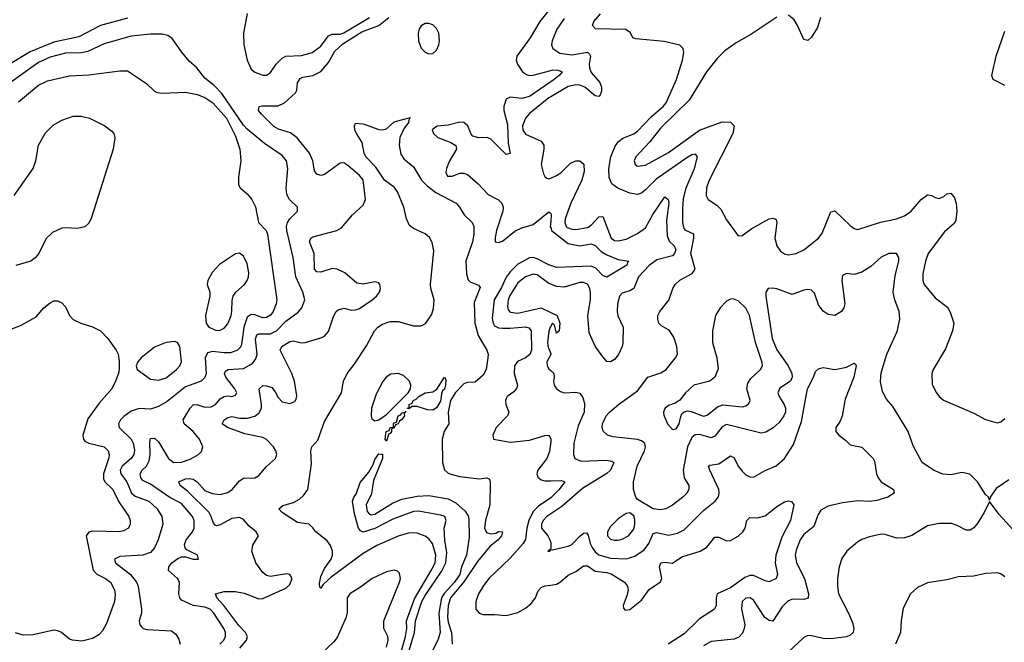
# Model space of a CAD drawing. Header units: inches. Extents: x 1682530 to 1839546, y 640742 to 791647.
# Tile 196 of 256: x 1697252 to 1702347, y 704980 to 708199. Entities that reach past the tile are written whole.
import ezdxf

# ---------------------------------------------------------------- set-up
doc = ezdxf.new("R2010")
doc.units = ezdxf.units.IN
doc.header["$MEASUREMENT"] = 0
doc.layers.add('B6790', color=7, linetype='Continuous')
doc.layers.add('B7700', color=7, linetype='Continuous')

msp = doc.modelspace()

# ---------------------------------------------------------------- linework, layer by layer
at = {"layer": 'B6790', "color": 5}
for points, elevation in [([(1698429.2, 708230.8), (1698410.8, 708129.2), (1698412.6, 708070), (1698429.6, 707989.6), (1698450, 707943.2), (1698470, 707927.6), (1698510, 707912.6), (1698530, 707912), (1698550, 707925.5), (1698579.7, 707970), (1698610, 708001.3), (1698630, 708011), (1698710, 708014.3), (1698765.1, 708030), (1698810, 708063.2), (1698850, 708115.3), (1698870, 708124.2), (1698910, 708125.4), (1698930, 708131.1), (1699063.1, 708210)], 540), ([(1700000, 708260.9), (1699943.6, 708190), (1699894.2, 708105.8), (1699825.6, 708010), (1699822.2, 707990), (1699827.5, 707970), (1699854.6, 707930), (1699875.2, 707915.2), (1699890, 707910.6), (1699910, 707911.9), (1700000, 707937.1)], 520), ([(1697810, 708207.7), (1697670, 708168.8), (1697558, 708110), (1697430, 708082.4), (1697306.6, 708033.4), (1697206.3, 707973.7)], 520), ([(1698391.4, 704950), (1698426.6, 704990), (1698431.6, 705010), (1698420.5, 705030), (1698385.6, 705065.6), (1698309.4, 705169.3), (1698271.9, 705210), (1698265.7, 705230), (1698310, 705241.4), (1698370, 705242.6), (1698413.6, 705233.6), (1698490, 705204.6), (1698510, 705205.7), (1698630, 705258.7), (1698650, 705278), (1698662.4, 705310), (1698649.7, 705329.7), (1698633.2, 705333.2), (1698550, 705320.4), (1698530, 705325.7), (1698510, 705340.4), (1698475.2, 705390), (1698454.4, 705450), (1698458.6, 705481.4), (1698488.8, 705530), (1698476.5, 705550), (1698439.7, 705579.7), (1698410, 705615.4), (1698390, 705625.4), (1698350, 705619.2), (1698290, 705587), (1698270, 705582), (1698264.5, 705584.5), (1698255, 705595), (1698243.8, 705630), (1698232.2, 705650), (1698120.7, 705760.7), (1698082.7, 705790), (1698075.4, 705810), (1698110, 705824.4), (1698130, 705827), (1698150, 705823.1), (1698170, 705808.8), (1698210, 705765), (1698249, 705749), (1698290, 705744.4), (1698330, 705753.5), (1698352.7, 705770), (1698390, 705815.4), (1698410, 705828.7), (1698470, 705830.2), (1698490, 705842.7), (1698530, 705888.3), (1698575.4, 705930), (1698583.1, 705950), (1698577.7, 705970), (1698565.2, 705990), (1698530, 706027.8), (1698510, 706038.1), (1698417.5, 706057.5), (1698328.5, 706090), (1698299.8, 706110), (1698310.7, 706130), (1698330, 706142.1), (1698350, 706146.4), (1698390, 706138.5), (1698430, 706138.4), (1698470, 706149.7), (1698490, 706163.9), (1698503.4, 706190), (1698504.3, 706210), (1698492.4, 706290), (1698510, 706306.8), (1698530, 706306.6), (1698556.5, 706296.5), (1698574.9, 706274.9), (1698590, 706245), (1698610, 706223.7), (1698650, 706213.8), (1698675.8, 706224.2), (1698683.3, 706236.7), (1698685.8, 706254.2), (1698674.4, 706330), (1698660.2, 706370), (1698600.7, 706490), (1698608.9, 706510), (1698650, 706535), (1698670, 706537.8), (1698710, 706528.6), (1698730, 706530.2), (1698810, 706553.5), (1698830, 706563.5), (1698850, 706586.3), (1698875.4, 706664.6), (1698889.9, 706690.1), (1698900.8, 706699.2), (1698930, 706706.7), (1698970, 706697.8), (1698990, 706698.2), (1699010, 706706.3), (1699075.8, 706750), (1699099.5, 706770), (1699114.5, 706790), (1699120.2, 706810), (1699116.8, 706830), (1699110, 706837.8), (1699090, 706844), (1699030, 706832.2), (1698996.8, 706836.8), (1698934.7, 706890), (1698894.5, 706910), (1698870, 706912.2), (1698810, 706894), (1698790, 706895.3), (1698777.4, 706910), (1698775.4, 706990), (1698752.4, 707050), (1698759.2, 707070), (1698770, 707077.1), (1698892.7, 707110), (1698917.4, 707122.6), (1698974.7, 707190), (1699030, 707240.3), (1699042.2, 707270), (1699030, 707370.6), (1699010, 707394.1), (1698950, 707446.2), (1698930, 707458.4), (1698910, 707457.2), (1698830, 707399.4), (1698810, 707393.6), (1698790, 707399.8), (1698778.5, 707418.5), (1698768.7, 707470), (1698752.2, 707510), (1698688.1, 707588.1), (1698653.9, 707613.9), (1698592.5, 707632.5), (1698567.6, 707647.6), (1698504.1, 707710), (1698489, 707730), (1698490, 707742), (1698492, 707750), (1698506.4, 707753.6), (1698590, 707753.4), (1698622.9, 707770), (1698679.1, 707820.9), (1698685.9, 707834.1), (1698690, 707872.4), (1698704.1, 707895.9), (1698717.7, 707902.3), (1698770, 707911.1), (1698810, 707931.7), (1698850, 707977.2), (1698882.8, 708037.2), (1698924.7, 708075.3), (1699022.5, 708137.5), (1699111.5, 708170), (1699162.3, 708210)], 520), ([(1698288.4, 704970), (1698308.5, 704990), (1698317.7, 705010), (1698317.3, 705030), (1698309.3, 705050), (1698257.8, 705130), (1698237.8, 705150), (1698210, 705160.4), (1698149.9, 705169.9), (1698090, 705196.9), (1698080.3, 705210), (1698076.2, 705230), (1698078.9, 705290), (1698068.5, 705310), (1698022, 705350), (1698024.5, 705370), (1698038.9, 705390), (1698070, 705413.7), (1698090, 705421.2), (1698110, 705421.5), (1698150, 705409), (1698178, 705410), (1698172.7, 705430), (1698118, 705458), (1698108.2, 705468.2), (1698104.9, 705484.9), (1698113.2, 705510), (1698146.6, 705550), (1698154.5, 705570), (1698155.2, 705610), (1698146, 705630), (1698090, 705696.6), (1698030, 705728.6), (1697930, 705797.3), (1697890, 705816.8), (1697879.9, 705830), (1697876.4, 705850), (1697886.1, 705870), (1697908.8, 705891.2), (1697922.8, 705917.2), (1697927.9, 705950), (1697925.8, 706014.2), (1697930, 706034), (1697950, 706035.8), (1697970, 706017.1), (1698022.6, 705930), (1698050, 705910.1), (1698090, 705911.3), (1698133.8, 705926.2), (1698176.9, 705950), (1698193.8, 705966.2), (1698200.4, 705990), (1698183.2, 706030), (1698150, 706069), (1698103.5, 706110), (1698097.6, 706130), (1698135.2, 706190), (1698150, 706207.8), (1698169.9, 706210.1), (1698210, 706195), (1698242.8, 706197.2), (1698265.6, 706210), (1698290, 706238), (1698310, 706251), (1698330, 706254.5), (1698350, 706251.5), (1698370, 706258), (1698375.3, 706270), (1698365.3, 706290), (1698319.3, 706350), (1698312.2, 706370), (1698317.7, 706382.3), (1698330.5, 706389.5), (1698410, 706394.8), (1698457.8, 706422.2), (1698475.1, 706444.9), (1698480.9, 706470), (1698471.9, 706548), (1698480.3, 706570), (1698490, 706575.5), (1698550, 706574.2), (1698581.1, 706590), (1698630, 706640.1), (1698693.1, 706686.9), (1698711.7, 706710), (1698727.1, 706750), (1698718.2, 706790), (1698681, 706870), (1698667.6, 706970), (1698634.4, 707110), (1698633.3, 707130), (1698638.5, 707150), (1698650.9, 707169.1), (1698689.7, 707210), (1698689.7, 707230), (1698648.7, 707268.7), (1698635.2, 707295.2), (1698631.4, 707330), (1698640.3, 707430), (1698633.5, 707470), (1698610, 707497.1), (1698519.3, 707559.2), (1698430, 707632.9), (1698410, 707654), (1698298.1, 707818.1), (1698259.5, 707859.6), (1698210, 707897.6), (1698169.8, 707949.8), (1698130, 707984.2), (1698090.7, 708030.7), (1698041.6, 708101.6), (1698018.2, 708118.2), (1697990, 708124.7), (1697930, 708124.2), (1697830, 708114.2), (1697690, 708074.5), (1697605.6, 708034.4), (1697570, 708027.5), (1697490, 708025.8), (1697410, 708004.8), (1697350, 707978), (1697140.8, 707830)], 540), ([(1697245.8, 707774.2), (1697350, 707860.3), (1697396, 707884), (1697510.2, 707909.8), (1697610, 707913.7), (1697770, 707935), (1697810, 707934.3), (1697909.4, 707870), (1697949.6, 707830), (1697963.1, 707823.1), (1697990, 707818.8), (1698110, 707825.2), (1698170, 707813.3), (1698210, 707796.7), (1698252.2, 707770), (1698321.9, 707690), (1698370, 707596.2), (1698392, 707530), (1698396.3, 707470), (1698384.3, 707384.3), (1698385.3, 707345.3), (1698393.6, 707330), (1698430, 707298.4), (1698454.3, 707270), (1698472.1, 707232.1), (1698487.4, 707150), (1698528.3, 707110), (1698535.2, 707090), (1698582.6, 706750), (1698580.4, 706730), (1698563.8, 706690), (1698550, 706671.6), (1698530, 706658.4), (1698510, 706657.6), (1698470, 706673.2), (1698450, 706675.4), (1698430, 706661.4), (1698412, 706610), (1698400.9, 706519.1), (1698394.6, 706505.4), (1698379.4, 706490), (1698343.8, 706476.2), (1698310, 706475.9), (1698250, 706484.2), (1698224.1, 706475.9), (1698212.8, 706450), (1698218.2, 706370), (1698211, 706349), (1698192.3, 706330), (1698110, 706300.3), (1698015, 706225), (1697970, 706199.8), (1697930, 706184.8), (1697870, 706187.8), (1697830, 706175.2), (1697792.1, 706147.9), (1697774.2, 706130), (1697763.5, 706110), (1697767.2, 706090), (1697830, 706029.8), (1697839.9, 706010), (1697846.5, 705973.5), (1697842.7, 705950), (1697830, 705930.2), (1697783, 705890), (1697773.2, 705870), (1697776.6, 705850), (1697806.3, 705810), (1697831.4, 705750), (1697850, 705735.1), (1697920.8, 705710), (1697963.7, 705670), (1697988.3, 705630), (1697993.3, 705590), (1697968.3, 705510), (1697950, 705468.9), (1697930, 705444.3), (1697890, 705430.7), (1697770, 705423.8), (1697742.2, 705410), (1697748.9, 705390), (1697825.5, 705330), (1697856.8, 705290), (1697866.3, 705270), (1697882.4, 705150), (1697882.7, 705130), (1697871.2, 705090), (1697873.3, 705070), (1697880.6, 705060.6), (1697891, 705051), (1697910, 705046), (1698038, 705038), (1698061, 705021), (1698076.5, 704996.5), (1698082.9, 704970)], 560), ([(1700000, 707877.2), (1699890, 707802.1), (1699850, 707792.7), (1699790, 707798), (1699770, 707787.8), (1699757.7, 707750), (1699757.5, 707730), (1699777.2, 707657.2), (1699780.1, 707560.1), (1699790, 707507), (1699770, 707502.7), (1699690, 707581.2), (1699671.6, 707590), (1699628.5, 707588.5), (1699597.4, 707597.4), (1699588.2, 707608.2), (1699571.3, 707650), (1699550, 707667.6), (1699530, 707669.9), (1699470, 707654.4), (1699411.8, 707648.2), (1699387.3, 707630), (1699393.8, 707610), (1699416.9, 707590), (1699484.2, 707564.2), (1699509.1, 707549.1), (1699513.1, 707530), (1699477.3, 707470), (1699461.7, 707430), (1699457.4, 707410), (1699466.4, 707390), (1699490, 707391), (1699530, 707405.5), (1699550, 707405.1), (1699570, 707398.1), (1699625.2, 707350), (1699675.9, 707295.9), (1699730, 707267.1), (1699747.1, 707250), (1699753.4, 707230), (1699752.6, 707210), (1699719.7, 707110), (1699712.4, 707072.4), (1699713, 707050), (1699730, 707046.8), (1699750, 707054.4), (1699814.8, 707105.2), (1699850, 707122.4), (1699910, 707139.6), (1699990, 707206), (1699999.2, 707199.2), (1700000, 707197.1)], 520), ([(1700000, 707800.8), (1699990, 707795), (1699890, 707714.2), (1699868.9, 707690), (1699853.9, 707650), (1699855.9, 707630), (1699870, 707606.7), (1699950, 707572), (1699964.1, 707550), (1699964.6, 707530), (1699950.2, 707450), (1699962.7, 707402.7), (1699970, 707388), (1699980.2, 707380.2), (1699990, 707376), (1700000, 707380.3)], 540), ([(1697223.5, 707290), (1697322.4, 707430), (1697336.5, 707470), (1697349.1, 707550), (1697385.7, 707614.3), (1697425.3, 707654.7), (1697470, 707680.5), (1697530, 707700.5), (1697570, 707701.3), (1697613.2, 707690), (1697692.3, 707650), (1697730, 707622.9), (1697739.7, 707610), (1697745.4, 707590), (1697735.9, 707530), (1697623.9, 707176.1), (1697610, 707147.7), (1697590, 707128.4), (1697550, 707119.5), (1697490, 707123.6), (1697470, 707120.9), (1697421.6, 707098.4), (1697390, 707068.2), (1697350.8, 706990), (1697332.4, 706967.6), (1697309.5, 706950), (1697231.8, 706928.2)], 580), ([(1699214.4, 704885.6), (1699249.2, 705010), (1699254.9, 705050), (1699254.6, 705090), (1699295.4, 705204.6), (1699382.2, 705350), (1699401.5, 705390), (1699406.4, 705430), (1699387.7, 705490), (1699370, 705515), (1699350, 705528.5), (1699310, 705543.7), (1699270, 705545.5), (1699210, 705528.6), (1699100.6, 705479.4), (1699030, 705438.2), (1698863.4, 705316.6), (1698822.1, 705277.9), (1698810, 705259.1), (1698804.7, 705264.7), (1698803.5, 705283.5), (1698810, 705320.2), (1698830, 705361.5), (1698863.4, 705410), (1698870.6, 705430), (1698871.8, 705450), (1698860.9, 705480.9), (1698843.4, 705503.4), (1698784.3, 705550), (1698770, 705572.2), (1698751.1, 705590), (1698690, 705599.4), (1698610.9, 705650), (1698594, 705670), (1698613.8, 705686.2), (1698670, 705703.3), (1698700, 705720), (1698721.5, 705738.5), (1698743.2, 705770), (1698762.6, 705902.5), (1698759.4, 705970), (1698764.7, 705990), (1698795.6, 706024.4), (1698830, 706121.5), (1698918.3, 706270), (1698928.7, 706330), (1698947.6, 706370), (1698983.7, 706416.3), (1699047.6, 706512.4), (1699087.9, 706590), (1699106.1, 706610), (1699130, 706625.5), (1699170, 706638.9), (1699210, 706638.5), (1699290, 706616.5), (1699330, 706616.5), (1699352.1, 706627.9), (1699370, 706652.4), (1699384.2, 706675.8), (1699393.6, 706706.4), (1699397.3, 706750), (1699379.1, 706810), (1699377.3, 706830), (1699395.3, 707004.7), (1699386.9, 707046.9), (1699372.2, 707072.2), (1699350, 707092.8), (1699290, 707119.7), (1699270, 707135.6), (1699253.6, 707170), (1699239.8, 707230), (1699208.1, 707310), (1699191.8, 707331.8), (1699139.4, 707370), (1699096, 707436), (1699043.5, 707490), (1699034.8, 707510), (1699024.9, 707564.9), (1698994.8, 707610), (1698986.8, 707630), (1698984.2, 707650), (1698990, 707664.9), (1699030, 707661.3), (1699110, 707632.2), (1699130, 707629.1), (1699150, 707635.5), (1699190, 707671), (1699273.4, 707693.4), (1699263.9, 707676.1), (1699265.5, 707670), (1699242.2, 707637.8), (1699219.9, 707590), (1699215.4, 707550), (1699223.9, 707503.9), (1699240.1, 707480.1), (1699290, 707438.6), (1699332.1, 707370), (1699360.4, 707340.4), (1699404.9, 707304.9), (1699511, 707250), (1699528.9, 707230), (1699552.9, 707190), (1699594.6, 707150), (1699602.5, 707130), (1699601.9, 707090), (1699595.2, 707050), (1699560.9, 706950), (1699564.5, 706884.5), (1699573.9, 706853.9), (1699583.2, 706843.2), (1699626.2, 706826.2), (1699634.7, 706814.7), (1699603.9, 706736.1), (1699607.1, 706630), (1699625.4, 706565.4), (1699670.2, 706490), (1699676.6, 706470), (1699674.9, 706450), (1699666.5, 706390), (1699650, 706360.2), (1699610, 706325.3), (1699570, 706323.3), (1699550, 706315.5), (1699508.2, 706271.8), (1699482, 706230), (1699469.8, 706170), (1699472.6, 706110), (1699449.6, 706070.4), (1699437.7, 706030), (1699439.5, 705910), (1699451.2, 705871.2), (1699470, 705855), (1699490, 705846.6), (1699530, 705836.9), (1699630, 705824.8), (1699670.1, 705830.1), (1699682.6, 705822.6), (1699686.5, 705806.5), (1699685.5, 705690), (1699663, 705610), (1699657.8, 705570), (1699667.9, 705547.9), (1699690, 705539.7), (1699715.9, 705544.1), (1699730, 705552), (1699750.6, 705550), (1699745.9, 705530), (1699728.8, 705510), (1699685.7, 705474.3), (1699622.1, 705397.9), (1699550, 705292.5), (1699481.8, 705210), (1699469.2, 705170), (1699466.2, 705110), (1699470, 705083.8), (1699487.2, 705030), (1699490.1, 704970.1)], 480), ([(1700000, 707156.2), (1699997.9, 707130), (1700000, 707124.2)], 520), ([(1700000, 706928.4), (1699990, 706932), (1699930, 706962.2), (1699910, 706968.8), (1699890, 706968), (1699830, 706935.4), (1699790, 706896), (1699770, 706867.5), (1699746.2, 706813.7), (1699707.8, 706750), (1699696.6, 706656.6), (1699701.7, 706630), (1699710, 706616.9), (1699730, 706606.3), (1699750, 706603.9), (1699790, 706603.4), (1699870, 706611.6), (1699886.6, 706606.6), (1699898.4, 706590), (1699901.4, 706490), (1699892.6, 706467.4), (1699870, 706451.3), (1699827.8, 706432.2), (1699812.5, 706410), (1699811.1, 706370), (1699828, 706310), (1699825.1, 706294.9), (1699810, 706275.6), (1699774.7, 706250), (1699770, 706240.5), (1699766.1, 706230), (1699768.4, 706210), (1699783.2, 706170), (1699777, 706150), (1699717.8, 706090), (1699700.3, 706050), (1699704, 706030), (1699790, 706015.2), (1699810, 706015.7), (1699890, 706024.3), (1699970, 706048.6), (1699990.2, 706050.1), (1700000, 706032.6)], 520), ([(1700000, 706830.9), (1699990, 706834.9), (1699930, 706879.9), (1699910, 706883.4), (1699870, 706869.9), (1699830, 706839), (1699787.6, 706770), (1699779.9, 706750), (1699775.8, 706715.8), (1699779.5, 706699.5), (1699790, 706686), (1699830, 706682.2), (1699950, 706708.6), (1700000, 706685.5)], 540), ([(1697170, 706582.8), (1697260.5, 706619.5), (1697336.9, 706663.1), (1697377.6, 706710), (1697410, 706735.4), (1697430, 706746), (1697450, 706745.6), (1697470, 706735.1), (1697490, 706714.5), (1697509.7, 706669.7), (1697528.5, 706648.5), (1697569, 706630), (1697630, 706611.3), (1697670.8, 706590.8), (1697707.8, 706550), (1697751.8, 706490), (1697761.6, 706470), (1697767.5, 706432.5), (1697767.3, 706392.7), (1697763.7, 706370), (1697747.6, 706330), (1697729.6, 706290), (1697664.3, 706215.7), (1697604.6, 706135.4), (1697579.9, 706050), (1697582.3, 706030), (1697590, 706019.8), (1697609.9, 706009.9), (1697689.6, 705990), (1697710.8, 705970), (1697715.2, 705950), (1697712.9, 705932.9), (1697686.9, 705850), (1697685.6, 705825.6), (1697692.4, 705810), (1697734, 705770), (1697765.5, 705705.5), (1697816.8, 705630), (1697823.5, 705610), (1697823.9, 705590), (1697815.4, 705570), (1697790, 705555.3), (1697768.7, 705551.3), (1697630, 705554.4), (1697610, 705549.2), (1697597, 705530), (1697633.3, 705353.3), (1697652.2, 705332.2), (1697695.8, 705310), (1697721.8, 705290), (1697743.2, 705250), (1697746.8, 705226.8), (1697743.8, 705190), (1697702.5, 705077.5), (1697681.7, 705038.3), (1697662.6, 705017.4), (1697630, 704999.2), (1697574.1, 704985.9), (1697525.5, 704990), (1697510, 704996.5), (1697469.5, 705029.5), (1697450, 705039.2), (1697430, 705042.2), (1697322.5, 705017.5), (1697270, 705016.9), (1697230, 705028)], 580), ([(1700000, 706614.5), (1699997, 706610), (1699990, 706589), (1699982.9, 706530), (1699986.4, 706506.4), (1700000, 706473.3)], 540), ([(1700000, 706467.4), (1699980.8, 706430), (1699982.3, 706410), (1699990, 706394.6), (1700000, 706385.2)], 540), ([(1700000, 706017.5), (1699993.9, 705966.1), (1699979.4, 705930), (1699932.7, 705870), (1699927.8, 705850), (1699932.7, 705832.7), (1699950, 705819.3), (1699970, 705813.8), (1700000, 705814.6)], 520), ([(1699254.2, 704890), (1699295.3, 705030), (1699301.2, 705090), (1699333, 705190), (1699350, 705222.1), (1699435.2, 705344.8), (1699456.9, 705390), (1699463, 705443), (1699453.1, 705506.9), (1699449.7, 705570.3), (1699458.4, 705610), (1699451.6, 705630), (1699430, 705637.2), (1699316.9, 705656.9), (1699290, 705655.8), (1699183.1, 705616.9), (1699090, 705567.5), (1699030, 705549.1), (1699015.7, 705555.7), (1699005.8, 705570), (1698984.7, 705644.7), (1698974.2, 705710), (1698981, 705730), (1698993.7, 705746.3), (1699013.4, 705806.6), (1699059.9, 705860.1), (1699081.4, 705898.6), (1699090, 705924.6), (1699110, 705953.8), (1699129.3, 705950.7), (1699130, 705954), (1699129.1, 705930), (1699083.2, 705816.7), (1699073.1, 705746.9), (1699045.2, 705690), (1699050, 705655.5), (1699062.7, 705642.7), (1699070, 705638.6), (1699090, 705642.6), (1699181.1, 705698.9), (1699230, 705720.2), (1699310, 705735.3), (1699370, 705738.7), (1699470, 705722), (1699510, 705700.2), (1699556.9, 705656.9), (1699572.7, 705632.7), (1699577.2, 705617.1), (1699578.1, 705521.9), (1699563.8, 705430), (1699538.2, 705370), (1699529.7, 705330), (1699502.1, 705290), (1699448.1, 705231.9), (1699435.2, 705210), (1699420.6, 705130), (1699427.5, 705030), (1699415.4, 704990), (1699374.2, 704910)], 460), ([(1700000, 705726.5), (1699936.8, 705683.2), (1699910, 705655.2), (1699886.2, 705610), (1699875.8, 705570), (1699869.2, 705510.8), (1699857.1, 705490), (1699790, 705414.6), (1699679.5, 705310), (1699650.1, 705270), (1699627.3, 705230), (1699612.3, 705190), (1699613.5, 705150), (1699629.2, 705130), (1699650, 705122.7), (1699710, 705123.6), (1699770, 705117.9), (1699830, 705133.8), (1699870, 705155.6), (1699899.7, 705180.3), (1699920.8, 705210), (1699934.5, 705245.5), (1699950, 705263.2), (1699970, 705271), (1700000, 705275.8)], 520), ([(1700000, 705643.5), (1699980.1, 705630), (1699961.8, 705610), (1699953.3, 705590), (1699953.2, 705570), (1699985, 705530), (1699996.3, 705510), (1700000, 705494)], 540), ([(1700000, 705465.9), (1699999.8, 705460.2), (1699984.7, 705450), (1699995.3, 705450), (1700000, 705459.3)], 540), ([(1699150, 704954.2), (1699158.4, 704990), (1699157.3, 705010), (1699136.6, 705050), (1699136.2, 705090), (1699218.6, 705290), (1699222.8, 705310), (1699217, 705337), (1699207.7, 705347.7), (1699190, 705353.1), (1699150, 705344.6), (1699076.9, 705310), (1699016, 705264), (1698960.6, 705230), (1698947.2, 705210), (1698946.4, 705133.6), (1698941.3, 705110), (1698895.2, 705004.8), (1698877.6, 704982.4), (1698781.2, 704890)], 520)]:
    msp.add_lwpolyline(points, dxfattribs=dict(at, elevation=elevation))
for points, elevation in [([(1699350, 708180.3), (1699330, 708166.9), (1699320.2, 708150), (1699314, 708130), (1699315.3, 708090), (1699330, 708051.8), (1699350, 708031.2), (1699370, 708023.2), (1699390, 708023.8), (1699410, 708041.5), (1699420.5, 708070), (1699424.2, 708090), (1699421.7, 708130), (1699410, 708154.5), (1699390, 708172.7), (1699370, 708180.3)], 520), ([(1698390, 706991.6), (1698370, 706988.5), (1698287.1, 706932.9), (1698248.5, 706891.5), (1698225.7, 706850), (1698223.1, 706830), (1698236.4, 706790), (1698237, 706770), (1698214.4, 706670), (1698217.1, 706630), (1698230.5, 706610), (1698270, 706591.8), (1698290, 706593.1), (1698310, 706604.6), (1698330, 706627), (1698346, 706670), (1698350.6, 706690.6), (1698351.5, 706748.5), (1698357.6, 706770), (1698370.5, 706789.5), (1698416.4, 706830), (1698429.7, 706850), (1698435.8, 706870), (1698437.8, 706890), (1698430, 706936), (1698410, 706976.9)], 580), ([(1698054.5, 706534.5), (1698010, 706529.7), (1697950, 706505.4), (1697880.5, 706450), (1697864, 706430), (1697854.8, 706410), (1697861, 706390), (1697930, 706340.8), (1697970, 706334.7), (1698010, 706346.7), (1698063.8, 706390), (1698080.9, 706410), (1698089.7, 706430), (1698080.7, 706510), (1698069.6, 706529.6)], 580), ([(1699210, 706369.9), (1699173.3, 706366.7), (1699149.6, 706350.4), (1699131.8, 706328.3), (1699096.7, 706263.3), (1699073.1, 706190), (1699071, 706150), (1699075.3, 706135.3), (1699090, 706125.5), (1699110, 706130.1), (1699150, 706157.3), (1699263.3, 706270), (1699275.4, 706290), (1699277.2, 706310), (1699269.1, 706330), (1699238.6, 706358.6)], 480), ([(1699390, 706180.5), (1699361.9, 706181.9), (1699310, 706198.5), (1699281.8, 706198.2), (1699267.3, 706187.3), (1699258, 706190), (1699268.4, 706191.6), (1699268, 706210), (1699283.2, 706216.8), (1699288.6, 706230), (1699303.4, 706236.6), (1699317.2, 706250), (1699350, 706270.1), (1699390, 706274.4), (1699411, 706289), (1699450.7, 706350.7), (1699458.3, 706338.3), (1699456.3, 706310), (1699450, 706288.5), (1699440.7, 706279.2), (1699435.4, 706264.6), (1699430, 706227.4), (1699410, 706191.5)], 460), ([(1699247.5, 706169.5), (1699241.4, 706158.6), (1699242.8, 706150), (1699230, 706131.5), (1699217.6, 706122.4), (1699210, 706109.7), (1699196.5, 706103.5), (1699190, 706087.8), (1699176, 706084), (1699176, 706070), (1699170, 706059.5), (1699163.1, 706056.9), (1699150, 706019.3), (1699143.6, 706030), (1699149.3, 706070), (1699164.9, 706075.1), (1699170, 706091.1), (1699187.5, 706092.5), (1699186.6, 706110), (1699190, 706115.3), (1699202, 706118), (1699210, 706150.1), (1699224.2, 706155.8), (1699230, 706168.5), (1699234.6, 706165.4)], 460), ([(1699247.5, 706169.5), (1699249.8, 706170.2), (1699250, 706174)], 460)]:
    msp.add_lwpolyline(points, close=True, dxfattribs=dict(at, elevation=elevation))
at = {"layer": 'B7700', "color": 5}
for points, elevation in [([(1702370, 705819.6), (1702305.7, 705774.3), (1702274, 705730), (1702270, 705714), (1702264.7, 705730), (1702250, 705744.7), (1702209.3, 705809.3), (1702168.4, 705848.4), (1702130, 705858), (1702070, 705846.2), (1702030, 705849.2), (1701981.3, 705870), (1701922, 705910), (1701876.1, 705996.1), (1701849.3, 706070), (1701770, 706198.9), (1701737.7, 706237.7), (1701717.2, 706277.2), (1701705.9, 706325.9), (1701710, 706372.7), (1701739.1, 706470), (1701793, 706587), (1701807.4, 706650), (1701803.2, 706690), (1701780.5, 706750), (1701772.6, 706790), (1701782.7, 706877.3), (1701801.7, 706950), (1701801.3, 706970), (1701790, 706990.4), (1701750, 706990.3), (1701710, 706971.5), (1701656.4, 706923.6), (1701610, 706893.2), (1701570, 706882.4), (1701530, 706887.2), (1701510, 706877.3), (1701505.8, 706850), (1701521.7, 706730), (1701517.4, 706710), (1701505.1, 706690), (1701470, 706670.4), (1701435.1, 706675.1), (1701410, 706692.7), (1701385.5, 706725.5), (1701364.5, 706784.5), (1701350, 706801.3), (1701330, 706804.6), (1701310, 706800.9), (1701250, 706777.8), (1701170, 706807.6), (1701148.2, 706811.8), (1701126, 706810), (1701113, 706790), (1701112.9, 706770), (1701145.8, 706550), (1701170, 706492.5), (1701228.3, 706410), (1701248.3, 706370), (1701250.4, 706350), (1701241.2, 706330), (1701185.6, 706294.4), (1701175.4, 706270), (1701181.5, 706250), (1701208.6, 706210), (1701214.8, 706190), (1701214.2, 706170), (1701206.8, 706150), (1701183.1, 706117), (1701151.2, 706088.8), (1701113.4, 706066.6), (1701090, 706060.5), (1700910, 706105.2), (1700886.9, 706093.1), (1700850, 706045.2), (1700830, 706037.7), (1700770, 706054.3), (1700746.8, 706053.3), (1700730, 706038.4), (1700708.1, 705990), (1700685.6, 705870), (1700690.5, 705830.5), (1700714, 705790), (1700714.6, 705770), (1700703.9, 705750), (1700684.4, 705730), (1700630, 705689.2), (1700596.2, 705670), (1700570, 705664.3), (1700530.7, 705670), (1700450, 705717.3), (1700440.5, 705730), (1700429, 705769), (1700428, 705810), (1700446.7, 705890), (1700486.2, 705970), (1700490.8, 705990), (1700486.9, 706006.9), (1700470, 706020.9), (1700450, 706027.7), (1700321.3, 706041.3), (1700293.4, 706050), (1700271.3, 706071.3), (1700266.2, 706090), (1700268.5, 706110), (1700287.1, 706150), (1700303.8, 706170), (1700351.3, 706210), (1700450, 706279.8), (1700502.8, 706350), (1700570, 706373.3), (1700597.3, 706390), (1700645.3, 706450), (1700655.5, 706470), (1700653.2, 706510), (1700637, 706557), (1700613.7, 706593.7), (1700574.7, 706614.7), (1700560.4, 706630), (1700553.7, 706650), (1700554.9, 706670), (1700564.2, 706690), (1700611.6, 706748.4), (1700632.4, 706810), (1700644, 706830), (1700667.8, 706852.2), (1700732.5, 706887.5), (1700748.4, 706910), (1700724.5, 706990), (1700741.4, 707070), (1700740.9, 707090), (1700698.9, 707110), (1700690, 707120.3), (1700683.6, 707150), (1700683.3, 707223.3), (1700687.4, 707272.6), (1700701.1, 707330), (1700744.4, 707430), (1700759.7, 707490), (1700750, 707504.6), (1700730, 707499.8), (1700710, 707488.3), (1700545.3, 707374.7), (1700490, 707318.9), (1700470, 707302.6), (1700450, 707295.4), (1700410, 707303), (1700347.8, 707327.8), (1700316.1, 707350), (1700303.1, 707383.1), (1700301.3, 707430), (1700311.8, 707490), (1700334.2, 707545.8), (1700351, 707569), (1700373.3, 707586.7), (1700430, 707609.4), (1700450, 707622.1), (1700521.9, 707698.1), (1700582, 707750), (1700597.5, 707770), (1700651, 707890), (1700682.3, 707990), (1700688.4, 708030), (1700684.9, 708050), (1700668.2, 708068.2), (1700586.6, 708086.6), (1700439.9, 708099.9), (1700425.7, 708105.7), (1700412.3, 708132.3), (1700389.1, 708149.1), (1700231.7, 708151.7), (1700217, 708170), (1700222.8, 708190), (1700258.5, 708230)], 560), ([(1701395.5, 708210), (1701380.7, 708159.3), (1701350, 708108.5), (1701330, 708092.4), (1701310, 708096.3), (1701277.9, 708170), (1701259.1, 708199.1), (1701230, 708223.4)], 580), ([(1700070, 708205.3), (1700032.3, 708150), (1700007.5, 708090), (1700004.9, 708070), (1700010.3, 708050), (1700046.7, 708026.7), (1700110, 708018.3), (1700190, 708030.7), (1700201.6, 708021.6), (1700205.5, 708010), (1700198.7, 707970), (1700200.1, 707950), (1700210, 707926.8), (1700254, 707874.1), (1700262.7, 707850), (1700262.8, 707830), (1700253.7, 707806.3), (1700250, 707803), (1700230, 707805.7), (1700176.5, 707850), (1700150, 707860.5), (1700130, 707862.6), (1700090, 707853.2), (1700000, 707800.8)], 540), ([(1701170, 708212.7), (1701036.4, 708123.6), (1700959.9, 708080.1), (1700901.1, 708038.9), (1700860.8, 707999.2), (1700806.6, 707930), (1700716.7, 707783.3), (1700570, 707639.6), (1700512.6, 707567.4), (1700440.2, 707490), (1700432.3, 707470), (1700436.5, 707450), (1700450, 707441.2), (1700490, 707447.8), (1700610, 707512.9), (1700770, 707628.9), (1700888, 707672), (1700930.3, 707670), (1700950.2, 707650), (1700943.2, 707610), (1700819.4, 707370), (1700805.5, 707330), (1700803.9, 707290), (1700815.3, 707270), (1700860, 707240), (1700880.1, 707220.1), (1700910, 707164.9), (1700970, 707081.6), (1700990, 707083.7), (1701040.3, 707119.6), (1701130, 707169), (1701150, 707173.1), (1701161, 707170), (1701166.2, 707166.2), (1701170.3, 707150.3), (1701159.7, 707070), (1701170, 707030.5), (1701190, 707002.8), (1701210, 706988.2), (1701230, 706983.5), (1701269.8, 706990.2), (1701310.5, 707009.5), (1701385.4, 707070), (1701404.1, 707095.9), (1701450, 707206), (1701470, 707210.4), (1701550, 707134.2), (1701570, 707120.2), (1701590, 707115.2), (1701707.1, 707152.9), (1701790, 707168.8), (1701830, 707185.9), (1701864.5, 707210), (1701917.7, 707270), (1701950, 707292.9), (1701970, 707290.3), (1701990, 707279.5), (1702010, 707275.3), (1702034.5, 707285.5), (1702050, 707298), (1702070, 707303), (1702090, 707278.8), (1702098, 707250), (1702102, 707210), (1702096.9, 707163.1), (1702090, 707147.3), (1702038.1, 707101.9), (1701954, 706990), (1701938.9, 706950), (1701924.9, 706885), (1701925.5, 706850), (1701931.8, 706830), (1701990, 706760.3), (1702053.4, 706713.4), (1702067.5, 706687.5), (1702085.3, 706630), (1702078.5, 706590), (1702042.4, 706497.6), (1701979.3, 706390), (1701973, 706370), (1701973.2, 706313.2), (1701996.3, 706270), (1702010, 706250.8), (1702032.5, 706232.5), (1702190, 706164.4), (1702250, 706132.2), (1702310, 706114.9), (1702330, 706119.3), (1702350, 706137)], 580), ([(1702350, 707858.7), (1702290, 707889.6), (1702283.5, 707910), (1702305.7, 708010), (1702350, 708139.5)], 580), ([(1700000, 707937.1), (1700010, 707939.9), (1700038.9, 707938.9), (1700059.6, 707930), (1700044.6, 707910), (1700018.7, 707890), (1700000, 707877.2)], 520), ([(1700000, 707380.3), (1700030, 707393.4), (1700051.9, 707408.1), (1700103, 707457), (1700130, 707470.2), (1700150, 707469.1), (1700172.1, 707452.1), (1700174.1, 707414.1), (1700162, 707370), (1700103.5, 707250), (1700075.4, 707170), (1700072.7, 707150), (1700079.4, 707130), (1700085.3, 707125.3), (1700110, 707115.3), (1700130, 707114.2), (1700190, 707124.7), (1700210, 707136.8), (1700250, 707180.6), (1700270, 707181.1), (1700313.6, 707070), (1700330, 707057.7), (1700350, 707055.7), (1700390, 707064.5), (1700450, 707093), (1700490, 707123.2), (1700527.8, 707192.2), (1700590, 707284), (1700608.7, 707270), (1700610.9, 707250.9), (1700599.2, 707160.8), (1700602.6, 707082.6), (1700613.7, 707053.7), (1700638.6, 707030), (1700647.3, 707010), (1700641.3, 706990), (1700630, 706978.3), (1700550, 706957.2), (1700510, 706927.9), (1700454.1, 706870), (1700430, 706809.8), (1700410, 706797), (1700370, 706784.5), (1700356.2, 706770), (1700345.1, 706730), (1700343.8, 706690), (1700348.2, 706668.2), (1700375.5, 706610), (1700372.6, 706527.4), (1700370.2, 706509.9), (1700351.7, 706468.3), (1700330, 706441.3), (1700310, 706429.7), (1700290, 706431.5), (1700270, 706455.1), (1700230.5, 706510.5), (1700199.4, 706579.4), (1700192.7, 706670), (1700205.6, 706750), (1700206.3, 706786.3), (1700201.9, 706810), (1700190, 706832.3), (1700170, 706839.5), (1700150, 706839.5), (1700070, 706816.5), (1700030, 706818.9), (1700000, 706830.9)], 540), ([(1700000, 707197.1), (1700002.7, 707190), (1700000, 707156.2)], 520), ([(1700000, 707124.2), (1700005.1, 707110), (1700090, 707042.3), (1700150, 707029.3), (1700210, 707040.1), (1700230, 707030.9), (1700260.7, 707000.7), (1700290, 706982.7), (1700350, 706958.9), (1700404, 706950), (1700397, 706943), (1700394, 706930), (1700290, 706867.4), (1700270, 706877.2), (1700234.1, 706914.1), (1700210, 706923.9), (1700030, 706917.8), (1700000, 706928.4)], 520), ([(1700000, 706685.5), (1700033.4, 706670), (1700046.8, 706630), (1700044, 706590), (1700030, 706578), (1700019.7, 706619.7), (1700010, 706629.5), (1700000, 706614.5)], 540), ([(1700000, 706473.3), (1700001.3, 706470), (1700000, 706467.4)], 540), ([(1700000, 705459.3), (1700000.2, 705459.8), (1700010, 705457.3), (1700090, 705476.8), (1700110, 705486), (1700150, 705528.9), (1700170, 705544.3), (1700185.7, 705545.7), (1700194.1, 705534.1), (1700204.5, 705490), (1700214.8, 705470), (1700230, 705447.9), (1700250, 705432.7), (1700310, 705415.4), (1700390, 705411.7), (1700435.1, 705424.9), (1700483, 705457), (1700507.6, 705490), (1700530, 705541.8), (1700550, 705547.8), (1700610, 705534), (1700655.5, 705544.5), (1700690, 705561.8), (1700790, 705660.7), (1700850.6, 705709.4), (1700868, 705732), (1700872, 705750), (1700869.8, 705770.2), (1700823.2, 705870), (1700816.3, 705890), (1700823.6, 705896.4), (1700870, 705901.7), (1700930, 705944.7), (1700950, 705934), (1700970.2, 705890), (1700990, 705864.2), (1701010, 705846), (1701030, 705835.3), (1701050, 705834.3), (1701110, 705867.8), (1701167.4, 705892.6), (1701209.9, 705930.1), (1701257.3, 706002.7), (1701298.7, 706121.3), (1701328.3, 706290), (1701360.4, 706350), (1701370, 706380.7), (1701386.2, 706393.8), (1701410, 706401.1), (1701470, 706390.4), (1701530, 706402), (1701570, 706422.8), (1701578, 706418), (1701580.7, 706410), (1701568.5, 706350), (1701523, 706237), (1701507.8, 706150), (1701497.2, 706122.8), (1701475.9, 706090), (1701475.8, 706070), (1701490.2, 706050.2), (1701525.3, 706025.3), (1701550, 706001.3), (1701610, 705988.8), (1701668.4, 705930), (1701675.6, 705915.6), (1701685.8, 705850), (1701693.8, 705830), (1701710, 705809), (1701774, 705770), (1701777.1, 705750), (1701744, 705730), (1701687.8, 705712.2), (1701650, 705708.4), (1701590, 705710.6), (1701510, 705700.2), (1701435.8, 705684.2), (1701398, 705662), (1701382.3, 705637.7), (1701361.3, 705578.7), (1701310, 705536.8), (1701291.8, 705510), (1701270, 705456.2), (1701264.4, 705430), (1701272.5, 705390), (1701312.5, 705310), (1701334, 705230), (1701332.4, 705207.6), (1701310, 705201), (1701250, 705202.5), (1701227.1, 705192.9), (1701197.4, 705162.6), (1701150, 705088.7), (1701130, 705091.8), (1701108.4, 705108.4), (1701050, 705198), (1701031.5, 705210), (1701010, 705208.4), (1700990.3, 705190), (1700987.9, 705152.1), (1701003.8, 705070), (1701001.8, 705050), (1700992.7, 705027.3), (1700973.2, 705006.8), (1700950, 704995.4), (1700830, 704984.2), (1700790, 704962)], 540), ([(1700000, 706385.2), (1700016.3, 706370), (1700018.4, 706350), (1700014.4, 706330), (1700018.4, 706310), (1700030.6, 706290), (1700050, 706276.4), (1700070, 706270.4), (1700130, 706273.4), (1700150, 706268.2), (1700165.9, 706245.9), (1700174.3, 706214.3), (1700173, 706170), (1700141.6, 706098.4), (1700119.1, 706010), (1700117.8, 705950), (1700125.5, 705930), (1700157, 705917), (1700290, 705921.6), (1700317.1, 705917.1), (1700326.3, 705910), (1700308.8, 705870), (1700290, 705853), (1700165, 705775), (1700057.5, 705682.5), (1700000, 705643.5)], 540), ([(1700000, 706032.6), (1700001.5, 706030), (1700000, 706017.5)], 520), ([(1700000, 705814.6), (1700055.9, 705815.9), (1700073.1, 705810), (1700043.7, 705770), (1700005.1, 705730), (1700000, 705726.5)], 520), ([(1700000, 705275.8), (1700030, 705280.6), (1700050, 705291.6), (1700090, 705326.3), (1700133, 705347), (1700170, 705375.4), (1700190, 705374.6), (1700230, 705347.7), (1700290, 705341.1), (1700313.8, 705333.8), (1700382, 705290), (1700397.2, 705270), (1700400.2, 705250), (1700395.5, 705224.5), (1700375.6, 705170), (1700376.4, 705156.4), (1700385.4, 705145.4), (1700410, 705149.3), (1700470, 705197.8), (1700510, 705251.7), (1700567.7, 705292.3), (1700574.6, 705310), (1700563.4, 705370), (1700570, 705390.2), (1700590, 705394.5), (1700630, 705387.9), (1700678.2, 705421.8), (1700774, 705450), (1700808, 705472), (1700850, 705522.6), (1700870, 705523.5), (1700910, 705505), (1700930, 705505.8), (1700970, 705529.2), (1700994.8, 705550), (1701006.6, 705570), (1701014.5, 705610), (1701030, 705625.5), (1701070, 705623.6), (1701110, 705633.3), (1701170, 705682), (1701210, 705706.1), (1701230, 705711.1), (1701246.9, 705706.9), (1701258, 705690), (1701241.6, 705610), (1701196.6, 705523.4), (1701165, 705430), (1701161, 705390), (1701174, 705330), (1701167.2, 705310), (1701130, 705292.7), (1701110, 705296.8), (1701050, 705324.6), (1701030, 705324.9), (1701005.4, 705314.6), (1700930, 705261.2), (1700861.7, 705230), (1700855.6, 705210), (1700857.1, 705170), (1700847.5, 705150), (1700770, 705100.4), (1700690, 705023.4), (1700607.5, 704970)], 520), ([(1702410, 705542.6), (1702320.3, 705640.3), (1702270, 705708), (1702243.8, 705650), (1702210, 705597), (1702190, 705571.8), (1702170, 705558.7), (1702150, 705558.7), (1702103.8, 705583.8), (1702073.7, 705593.7), (1702010, 705594.2), (1701950, 705581.1), (1701868.1, 705531.9), (1701830, 705519.1), (1701790, 705517.4), (1701730, 705536.8), (1701710, 705538.5), (1701650, 705525.1), (1701610, 705511), (1701590, 705498.9), (1701532.2, 705450), (1701506.8, 705413.2), (1701492.9, 705370), (1701484.4, 705310), (1701483.6, 705270), (1701489, 705230), (1701541.7, 705130), (1701561.2, 705081.2), (1701569, 705050), (1701564.6, 705030), (1701550, 705016.4), (1701531.5, 705008.5), (1701450, 704996.7), (1701410, 704999.2), (1701345.1, 705014.9), (1701326.4, 705013.6), (1701310, 705003.5), (1701230, 704929.8)], 560), ([(1700000, 705494), (1700000.9, 705490), (1700000, 705465.9)], 540), ([(1702350, 705317.6), (1702330, 705333), (1702310, 705338), (1702250, 705336), (1702190, 705322), (1702110, 705318.7), (1702050, 705302.6), (1701950, 705286.9), (1701897.4, 705262.6), (1701861.3, 705230), (1701824.4, 705155.6), (1701812.9, 705090), (1701810.3, 705030), (1701783.6, 704970)], 580)]:
    msp.add_lwpolyline(points, dxfattribs=dict(at, elevation=elevation))
for points, elevation in [([(1700944.4, 706755.6), (1700930, 706754.5), (1700910, 706743.7), (1700877.1, 706710), (1700852.2, 706670), (1700838, 706590), (1700837.8, 706530), (1700860.2, 706450), (1700866.1, 706393.9), (1700850.1, 706349.9), (1700824, 706330), (1700740.5, 706310), (1700697.1, 706270), (1700668.4, 706231.6), (1700643.8, 706216.2), (1700610, 706203.7), (1700590, 706188.7), (1700583, 706170), (1700585.5, 706154.5), (1700604.4, 706110), (1700630, 706079.6), (1700650, 706082.8), (1700664.1, 706110), (1700672.8, 706147.2), (1700679.1, 706160.9), (1700690, 706170.7), (1700710, 706175.8), (1700727.7, 706172.3), (1700790, 706148.9), (1700810, 706153.7), (1700863.4, 706196.6), (1700890, 706207.2), (1700990, 706197.1), (1701010, 706202.2), (1701025.8, 706214.2), (1701031.8, 706230), (1701015.8, 706290), (1701020.2, 706319.8), (1701035.6, 706344.4), (1701085, 706390), (1701095.3, 706410), (1701094.1, 706425.9), (1701060.4, 706530), (1701029, 706670), (1701010, 706708.2), (1700970, 706746.3)], 580), ([(1700410, 705649.6), (1700390, 705646.3), (1700350, 705618), (1700310, 705578.7), (1700293.5, 705550), (1700294, 705530), (1700310, 705513.2), (1700330, 705507.3), (1700350, 705508.4), (1700370, 705512.8), (1700402.4, 705530), (1700430, 705564.6), (1700435.9, 705590), (1700435.1, 705615.1), (1700430, 705632.7)], 560)]:
    msp.add_lwpolyline(points, close=True, dxfattribs=dict(at, elevation=elevation))

doc.saveas('drawing.dxf')
